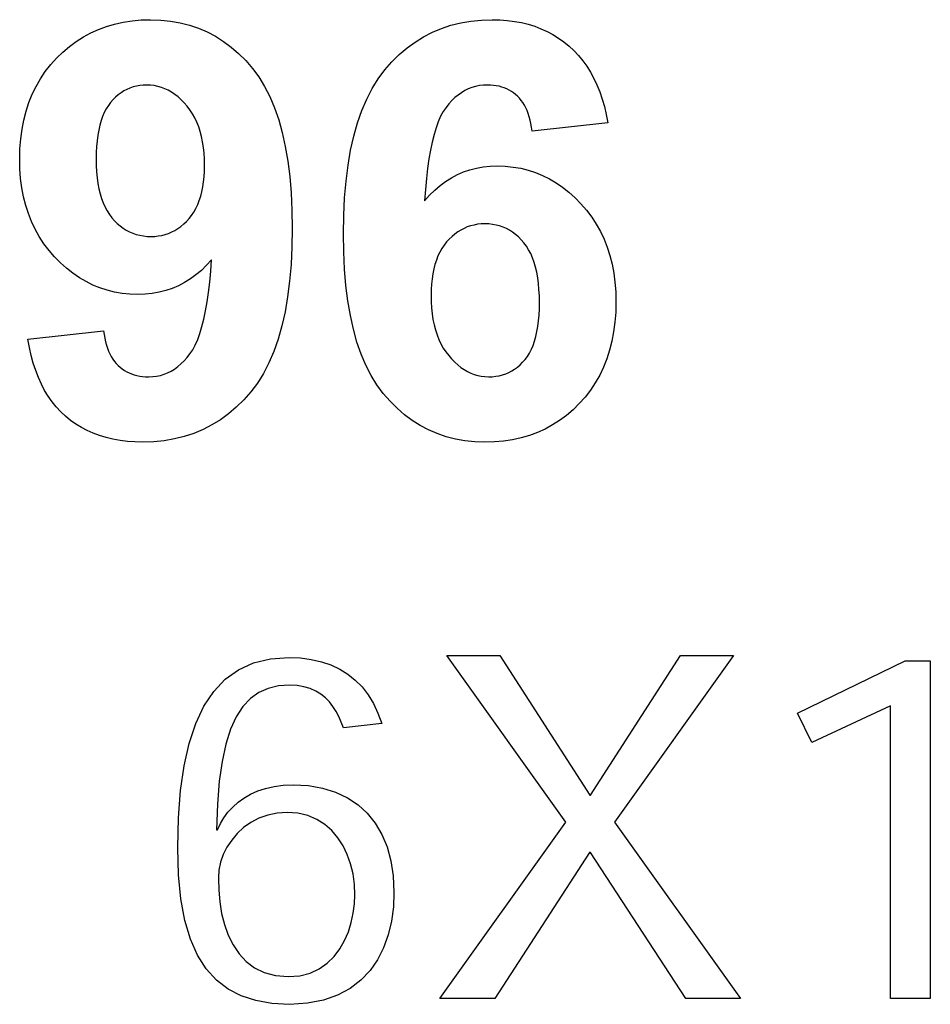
# Model space of a CAD drawing. Header units: inches. Extents: x 0.2 to 16.8, y 0.1 to 10.8.
# Tile 20 of 59: x 5.993 to 6.126, y 7.417 to 7.561. Entities that reach past the tile are written whole.
import ezdxf

# ---------------------------------------------------------------- set-up
doc = ezdxf.new("R2010")
doc.units = ezdxf.units.IN
doc.header["$LTSCALE"] = 0.935
doc.header["$MEASUREMENT"] = 0
doc.layers.get('0').update_dxf_attribs({"linetype": 'CONTINUOUS'})

msp = doc.modelspace()

# ---------------------------------------------------------------- linework, layer by layer
at = {"color": 7, "linetype": 'CONTINUOUS'}
for p, q in [((6.00712, 7.56049), (6.00837, 7.56077)), ((6.00837, 7.56077), (6.00966, 7.56096)), ((6.00966, 7.56096), (6.01098, 7.56108)), ((6.01098, 7.56108), (6.01235, 7.56112)), ((6.01235, 7.56112), (6.01385, 7.56107)), ((6.01385, 7.56107), (6.01529, 7.56092)), ((6.01529, 7.56092), (6.01669, 7.56067)), ((6.01669, 7.56067), (6.01805, 7.56033)), ((6.05627, 7.5603), (6.0577, 7.56066)), ((6.0577, 7.56066), (6.05918, 7.56091)), ((6.05918, 7.56091), (6.06071, 7.56107)), ((6.06071, 7.56107), (6.06229, 7.56112)), ((6.06229, 7.56112), (6.06341, 7.56109)), ((6.06341, 7.56109), (6.06449, 7.56101)), ((6.06449, 7.56101), (6.06554, 7.56088)), ((6.06554, 7.56088), (6.06656, 7.56069)), ((6.06656, 7.56069), (6.06755, 7.56045)), ((6.00255, 7.55862), (6.00363, 7.55921)), ((6.00363, 7.55921), (6.00475, 7.55971)), ((6.00475, 7.55971), (6.00592, 7.56014)), ((6.00592, 7.56014), (6.00712, 7.56049)), ((6.01805, 7.56033), (6.01936, 7.55988)), ((6.01936, 7.55988), (6.02062, 7.55934)), ((6.02062, 7.55934), (6.02184, 7.5587)), ((6.05227, 7.55862), (6.05355, 7.55928)), ((6.05355, 7.55928), (6.05488, 7.55984)), ((6.05488, 7.55984), (6.05627, 7.5603)), ((6.06755, 7.56045), (6.0685, 7.56016)), ((6.0685, 7.56016), (6.06942, 7.55981)), ((6.06942, 7.55981), (6.0703, 7.55941)), ((6.0703, 7.55941), (6.07116, 7.55895)), ((6.00051, 7.55722), (6.00151, 7.55796)), ((6.00151, 7.55796), (6.00255, 7.55862)), ((6.02184, 7.5587), (6.02302, 7.55796)), ((6.02302, 7.55796), (6.02415, 7.55712)), ((6.04985, 7.55699), (6.05104, 7.55785)), ((6.05104, 7.55785), (6.05227, 7.55862)), ((6.07116, 7.55895), (6.07198, 7.55844)), ((6.07198, 7.55844), (6.07277, 7.55788)), ((6.07277, 7.55788), (6.07352, 7.55727)), ((5.99863, 7.55551), (5.99955, 7.5564)), ((5.99955, 7.5564), (6.00051, 7.55722)), ((6.02415, 7.55712), (6.02523, 7.55618)), ((6.04872, 7.55602), (6.04985, 7.55699)), ((6.07352, 7.55727), (6.07424, 7.5566)), ((6.07424, 7.5566), (6.07491, 7.55588)), ((5.99777, 7.55455), (5.99863, 7.55551)), ((6.02523, 7.55618), (6.02627, 7.55514)), ((6.02627, 7.55514), (6.02726, 7.554)), ((6.0466, 7.55377), (6.04764, 7.55495)), ((6.04764, 7.55495), (6.04872, 7.55602)), ((6.07491, 7.55588), (6.07554, 7.55512)), ((6.07554, 7.55512), (6.07612, 7.55431)), ((5.99627, 7.55248), (5.99698, 7.55354)), ((5.99698, 7.55354), (5.99777, 7.55455)), ((6.02726, 7.554), (6.02818, 7.55276)), ((6.04564, 7.55248), (6.0466, 7.55377)), ((6.07612, 7.55431), (6.07666, 7.55345)), ((6.07666, 7.55345), (6.07716, 7.55254)), ((5.99564, 7.55137), (5.99627, 7.55248)), ((6.02818, 7.55276), (6.02903, 7.55138)), ((6.04475, 7.55107), (6.04564, 7.55248)), ((6.07716, 7.55254), (6.0776, 7.55158)), ((5.99508, 7.55022), (5.99564, 7.55137)), ((6.00847, 7.55071), (6.00805, 7.55044)), ((6.0089, 7.55094), (6.00847, 7.55071)), ((6.00935, 7.55113), (6.0089, 7.55094)), ((6.00981, 7.55129), (6.00935, 7.55113)), ((6.01029, 7.55141), (6.00981, 7.55129)), ((6.01078, 7.5515), (6.01029, 7.55141)), ((6.01129, 7.55155), (6.01078, 7.5515)), ((6.01181, 7.55157), (6.01129, 7.55155)), ((6.01236, 7.55155), (6.01181, 7.55157)), ((6.0129, 7.55148), (6.01236, 7.55155)), ((6.01343, 7.55138), (6.0129, 7.55148)), ((6.01395, 7.55123), (6.01343, 7.55138)), ((6.01446, 7.55103), (6.01395, 7.55123)), ((6.01495, 7.5508), (6.01446, 7.55103)), ((6.01544, 7.55052), (6.01495, 7.5508)), ((6.02903, 7.55138), (6.0298, 7.54988)), ((6.04396, 7.54952), (6.04475, 7.55107)), ((6.05828, 7.55075), (6.05779, 7.55045)), ((6.0588, 7.551), (6.05828, 7.55075)), ((6.05932, 7.55121), (6.0588, 7.551)), ((6.05987, 7.55136), (6.05932, 7.55121)), ((6.06042, 7.55148), (6.05987, 7.55136)), ((6.061, 7.55155), (6.06042, 7.55148)), ((6.06159, 7.55157), (6.061, 7.55155)), ((6.06204, 7.55156), (6.06159, 7.55157)), ((6.06247, 7.55152), (6.06204, 7.55156)), ((6.06289, 7.55147), (6.06247, 7.55152)), ((6.06329, 7.55139), (6.06289, 7.55147)), ((6.06368, 7.55128), (6.06329, 7.55139)), ((6.06406, 7.55116), (6.06368, 7.55128)), ((6.06442, 7.55101), (6.06406, 7.55116)), ((6.06477, 7.55084), (6.06442, 7.55101)), ((6.0651, 7.55065), (6.06477, 7.55084)), ((6.06542, 7.55043), (6.0651, 7.55065)), ((6.0776, 7.55158), (6.07801, 7.55058)), ((6.07801, 7.55058), (6.07837, 7.54952)), ((5.99459, 7.54901), (5.99508, 7.55022)), ((6.00689, 7.54944), (6.00653, 7.54904)), ((6.00726, 7.54981), (6.00689, 7.54944)), ((6.00765, 7.55014), (6.00726, 7.54981)), ((6.00805, 7.55044), (6.00765, 7.55014)), ((6.01592, 7.5502), (6.01544, 7.55052)), ((6.01638, 7.54983), (6.01592, 7.5502)), ((6.01683, 7.54943), (6.01638, 7.54983)), ((6.01728, 7.54898), (6.01683, 7.54943)), ((6.0298, 7.54988), (6.03048, 7.54825)), ((6.04324, 7.54785), (6.04396, 7.54952)), ((6.05639, 7.54929), (6.05596, 7.54882)), ((6.05684, 7.54973), (6.05639, 7.54929)), ((6.05731, 7.55011), (6.05684, 7.54973)), ((6.05779, 7.55045), (6.05731, 7.55011)), ((6.06572, 7.55019), (6.06542, 7.55043)), ((6.06601, 7.54993), (6.06572, 7.55019)), ((6.06629, 7.54964), (6.06601, 7.54993)), ((6.06654, 7.54933), (6.06629, 7.54964)), ((6.06678, 7.549), (6.06654, 7.54933)), ((6.07837, 7.54952), (6.07868, 7.54842)), ((5.99384, 7.54645), (5.99418, 7.54775)), ((5.99418, 7.54775), (5.99459, 7.54901)), ((6.00589, 7.54811), (6.00561, 7.54757)), ((6.0062, 7.5486), (6.00589, 7.54811)), ((6.00653, 7.54904), (6.0062, 7.5486)), ((6.01771, 7.54848), (6.01728, 7.54898)), ((6.01812, 7.54795), (6.01771, 7.54848)), ((6.01849, 7.54738), (6.01812, 7.54795)), ((6.03048, 7.54825), (6.03109, 7.54649)), ((6.04261, 7.54604), (6.04324, 7.54785)), ((6.05514, 7.5477), (6.05476, 7.547)), ((6.05554, 7.54829), (6.05514, 7.5477)), ((6.05596, 7.54882), (6.05554, 7.54829)), ((6.067, 7.54863), (6.06678, 7.549)), ((6.0672, 7.54825), (6.067, 7.54863)), ((6.06739, 7.54784), (6.0672, 7.54825)), ((6.06755, 7.5474), (6.06739, 7.54784)), ((6.07868, 7.54842), (6.07895, 7.54727)), ((5.99358, 7.5451), (5.99384, 7.54645)), ((6.00514, 7.54637), (6.00495, 7.5457)), ((6.00536, 7.54699), (6.00514, 7.54637)), ((6.00561, 7.54757), (6.00536, 7.54699)), ((6.01883, 7.54678), (6.01849, 7.54738)), ((6.01913, 7.54615), (6.01883, 7.54678)), ((6.03109, 7.54649), (6.03161, 7.54461)), ((6.05476, 7.547), (6.05441, 7.54621)), ((6.0677, 7.54694), (6.06755, 7.5474)), ((6.06783, 7.54645), (6.0677, 7.54694)), ((6.06794, 7.54594), (6.06783, 7.54645)), ((6.07895, 7.54727), (6.07918, 7.54607)), ((5.99339, 7.54369), (5.99358, 7.5451)), ((6.00479, 7.54499), (6.00465, 7.54423)), ((6.00495, 7.5457), (6.00479, 7.54499)), ((6.0194, 7.54547), (6.01913, 7.54615)), ((6.01963, 7.54477), (6.0194, 7.54547)), ((6.04207, 7.54411), (6.04261, 7.54604)), ((6.05409, 7.54532), (6.05379, 7.54433)), ((6.05441, 7.54621), (6.05409, 7.54532)), ((6.06804, 7.5454), (6.06794, 7.54594)), ((6.06811, 7.54484), (6.06804, 7.5454)), ((6.07918, 7.54607), (6.06811, 7.54484)), ((5.99328, 7.54224), (5.99339, 7.54369)), ((6.00455, 7.54343), (6.00448, 7.54258)), ((6.00465, 7.54423), (6.00455, 7.54343)), ((6.01982, 7.54403), (6.01963, 7.54477)), ((6.01998, 7.54325), (6.01982, 7.54403)), ((6.03161, 7.54461), (6.03205, 7.54259)), ((6.0416, 7.54205), (6.04207, 7.54411)), ((6.05379, 7.54433), (6.05352, 7.54324)), ((5.99324, 7.54074), (5.99328, 7.54224)), ((6.00448, 7.54258), (6.00443, 7.54169)), ((6.0201, 7.54244), (6.01998, 7.54325)), ((6.02019, 7.5416), (6.0201, 7.54244)), ((6.03205, 7.54259), (6.03242, 7.54045)), ((6.04122, 7.53986), (6.0416, 7.54205)), ((6.05327, 7.54206), (6.05305, 7.54077)), ((6.05352, 7.54324), (6.05327, 7.54206)), ((5.99328, 7.5393), (5.99324, 7.54074)), ((6.00443, 7.54169), (6.00442, 7.54075)), ((6.00442, 7.54075), (6.00443, 7.5398)), ((6.02024, 7.54072), (6.02019, 7.5416)), ((6.02026, 7.5398), (6.02024, 7.54072)), ((6.05305, 7.54077), (6.05286, 7.53939)), ((5.99338, 7.5379), (5.99328, 7.5393)), ((6.00443, 7.5398), (6.00448, 7.53889)), ((6.02024, 7.53897), (6.02026, 7.5398)), ((6.03242, 7.54045), (6.0327, 7.53819)), ((6.04093, 7.53754), (6.04122, 7.53986)), ((6.05286, 7.53939), (6.05269, 7.5379)), ((6.05809, 7.53886), (6.05902, 7.53917)), ((6.05902, 7.53917), (6.05998, 7.53942)), ((6.05998, 7.53942), (6.06096, 7.5396)), ((6.06096, 7.5396), (6.06197, 7.53971)), ((6.06197, 7.53971), (6.06301, 7.53974)), ((6.06301, 7.53974), (6.06419, 7.5397)), ((6.06419, 7.5397), (6.06534, 7.53959)), ((6.06534, 7.53959), (6.06646, 7.5394)), ((6.06646, 7.5394), (6.06755, 7.53913)), ((6.06755, 7.53913), (6.06861, 7.53878)), ((5.99356, 7.53655), (5.99338, 7.5379)), ((6.00448, 7.53889), (6.00456, 7.53802)), ((6.00456, 7.53802), (6.00467, 7.5372)), ((6.02012, 7.5374), (6.0202, 7.53817)), ((6.0202, 7.53817), (6.02024, 7.53897)), ((6.0327, 7.53819), (6.0329, 7.53579)), ((6.05269, 7.5379), (6.05254, 7.53632)), ((6.05549, 7.53747), (6.05633, 7.53801)), ((6.05633, 7.53801), (6.0572, 7.53847)), ((6.0572, 7.53847), (6.05809, 7.53886)), ((6.06861, 7.53878), (6.06964, 7.53836)), ((6.06964, 7.53836), (6.07065, 7.53786)), ((6.07065, 7.53786), (6.07163, 7.53728)), ((5.99381, 7.53524), (5.99356, 7.53655)), ((6.00467, 7.5372), (6.00482, 7.53642)), ((6.00482, 7.53642), (6.00499, 7.53568)), ((6.01987, 7.53598), (6.02001, 7.53667)), ((6.02001, 7.53667), (6.02012, 7.5374)), ((6.04072, 7.5351), (6.04093, 7.53754)), ((6.05254, 7.53632), (6.05242, 7.53464)), ((6.05314, 7.53546), (6.05389, 7.5362)), ((6.05389, 7.5362), (6.05468, 7.53687)), ((6.05468, 7.53687), (6.05549, 7.53747)), ((6.07163, 7.53728), (6.07258, 7.53663)), ((6.07258, 7.53663), (6.0735, 7.53589)), ((5.99413, 7.53398), (5.99381, 7.53524)), ((6.00499, 7.53568), (6.0052, 7.53499)), ((6.0052, 7.53499), (6.00544, 7.53434)), ((6.01949, 7.53469), (6.01969, 7.53532)), ((6.01969, 7.53532), (6.01987, 7.53598)), ((6.0329, 7.53579), (6.03302, 7.53327)), ((6.04059, 7.53252), (6.04072, 7.5351)), ((6.05242, 7.53464), (6.05314, 7.53546)), ((6.0735, 7.53589), (6.0744, 7.53509)), ((6.0744, 7.53509), (6.07526, 7.5342)), ((5.99452, 7.53277), (5.99413, 7.53398)), ((6.00544, 7.53434), (6.00571, 7.53373)), ((6.00571, 7.53373), (6.00601, 7.53317)), ((6.01869, 7.53301), (6.01898, 7.53354)), ((6.01898, 7.53354), (6.01925, 7.5341)), ((6.01925, 7.5341), (6.01949, 7.53469)), ((6.07526, 7.5342), (6.07608, 7.53326)), ((5.99498, 7.5316), (5.99452, 7.53277)), ((6.00601, 7.53317), (6.00635, 7.53265)), ((6.00635, 7.53265), (6.00671, 7.53217)), ((6.00671, 7.53217), (6.0071, 7.53173)), ((6.01761, 7.53164), (6.01799, 7.53206)), ((6.01799, 7.53206), (6.01836, 7.53252)), ((6.01836, 7.53252), (6.01869, 7.53301)), ((6.03302, 7.53327), (6.03306, 7.53062)), ((6.04055, 7.52981), (6.04059, 7.53252)), ((6.07608, 7.53326), (6.07683, 7.53227)), ((6.07683, 7.53227), (6.0775, 7.53123)), ((5.99551, 7.53048), (5.99498, 7.5316)), ((5.99611, 7.52941), (5.99551, 7.53048)), ((6.0071, 7.53173), (6.00751, 7.53133)), ((6.00751, 7.53133), (6.00793, 7.53097)), ((6.00793, 7.53097), (6.00837, 7.53065)), ((6.00837, 7.53065), (6.00882, 7.53037)), ((6.01593, 7.53033), (6.01637, 7.5306)), ((6.01637, 7.5306), (6.0168, 7.53091)), ((6.0168, 7.53091), (6.01721, 7.53126)), ((6.01721, 7.53126), (6.01761, 7.53164)), ((6.03306, 7.53062), (6.03302, 7.52792)), ((6.05818, 7.53062), (6.05772, 7.53038)), ((6.05865, 7.53082), (6.05818, 7.53062)), ((6.05914, 7.53098), (6.05865, 7.53082)), ((6.05964, 7.53111), (6.05914, 7.53098)), ((6.06016, 7.53121), (6.05964, 7.53111)), ((6.06069, 7.53126), (6.06016, 7.53121)), ((6.06124, 7.53128), (6.06069, 7.53126)), ((6.0618, 7.53126), (6.06124, 7.53128)), ((6.06234, 7.5312), (6.0618, 7.53126)), ((6.06287, 7.53111), (6.06234, 7.5312)), ((6.06338, 7.53097), (6.06287, 7.53111)), ((6.06388, 7.5308), (6.06338, 7.53097)), ((6.06436, 7.53059), (6.06388, 7.5308)), ((6.06483, 7.53034), (6.06436, 7.53059)), ((6.0775, 7.53123), (6.0781, 7.53015)), ((5.99679, 7.52838), (5.99611, 7.52941)), ((6.00882, 7.53037), (6.00929, 7.53012)), ((6.00929, 7.53012), (6.00977, 7.52991)), ((6.00977, 7.52991), (6.01027, 7.52974)), ((6.01027, 7.52974), (6.01078, 7.52961)), ((6.01078, 7.52961), (6.01131, 7.52951)), ((6.01131, 7.52951), (6.01186, 7.52945)), ((6.01186, 7.52945), (6.01242, 7.52943)), ((6.01242, 7.52943), (6.01297, 7.52945)), ((6.01297, 7.52945), (6.0135, 7.52951)), ((6.0135, 7.52951), (6.01401, 7.5296)), ((6.01401, 7.5296), (6.01451, 7.52973)), ((6.01451, 7.52973), (6.015, 7.52989)), ((6.015, 7.52989), (6.01547, 7.53009)), ((6.01547, 7.53009), (6.01593, 7.53033)), ((6.04059, 7.52718), (6.04055, 7.52981)), ((6.05602, 7.52906), (6.05563, 7.52863)), ((6.05642, 7.52944), (6.05602, 7.52906)), ((6.05684, 7.52979), (6.05642, 7.52944)), ((6.05727, 7.5301), (6.05684, 7.52979)), ((6.05772, 7.53038), (6.05727, 7.5301)), ((6.06528, 7.53005), (6.06483, 7.53034)), ((6.06571, 7.52972), (6.06528, 7.53005)), ((6.06613, 7.52936), (6.06571, 7.52972)), ((6.06653, 7.52895), (6.06613, 7.52936)), ((6.0781, 7.53015), (6.07864, 7.52903)), ((6.07864, 7.52903), (6.0791, 7.52786)), ((5.99753, 7.52739), (5.99679, 7.52838)), ((6.03302, 7.52792), (6.0329, 7.52535)), ((6.05494, 7.52768), (6.05464, 7.52715)), ((6.05527, 7.52817), (6.05494, 7.52768)), ((6.05563, 7.52863), (6.05527, 7.52817)), ((6.06692, 7.52851), (6.06653, 7.52895)), ((6.06728, 7.52803), (6.06692, 7.52851)), ((6.06761, 7.5275), (6.06728, 7.52803)), ((6.0791, 7.52786), (6.07949, 7.52665)), ((5.99834, 7.52646), (5.99753, 7.52739)), ((5.99921, 7.52558), (5.99834, 7.52646)), ((6.04071, 7.52466), (6.04059, 7.52718)), ((6.05437, 7.52659), (6.05413, 7.52599)), ((6.05464, 7.52715), (6.05437, 7.52659)), ((6.06792, 7.52693), (6.06761, 7.5275)), ((6.06818, 7.52631), (6.06792, 7.52693)), ((6.06842, 7.52565), (6.06818, 7.52631)), ((6.07949, 7.52665), (6.07981, 7.52539)), ((6.0001, 7.52478), (5.99921, 7.52558)), ((6.00102, 7.52405), (6.0001, 7.52478)), ((6.02056, 7.52522), (6.01979, 7.52448)), ((6.02129, 7.52603), (6.02056, 7.52522)), ((6.02116, 7.52434), (6.02129, 7.52603)), ((6.0329, 7.52535), (6.03269, 7.52291)), ((6.04091, 7.52228), (6.04071, 7.52466)), ((6.05375, 7.52469), (6.05361, 7.52399)), ((6.05392, 7.52536), (6.05375, 7.52469)), ((6.05413, 7.52599), (6.05392, 7.52536)), ((6.06863, 7.52495), (6.06842, 7.52565)), ((6.0688, 7.5242), (6.06863, 7.52495)), ((6.07981, 7.52539), (6.08005, 7.52409)), ((6.00196, 7.52341), (6.00102, 7.52405)), ((6.00294, 7.52284), (6.00196, 7.52341)), ((6.01818, 7.52322), (6.01732, 7.52269)), ((6.019, 7.52382), (6.01818, 7.52322)), ((6.01979, 7.52448), (6.019, 7.52382)), ((6.02101, 7.52275), (6.02116, 7.52434)), ((6.0535, 7.52325), (6.05342, 7.52248)), ((6.05361, 7.52399), (6.0535, 7.52325)), ((6.06894, 7.5234), (6.0688, 7.5242)), ((6.06905, 7.52257), (6.06894, 7.5234)), ((6.08005, 7.52409), (6.08023, 7.52274)), ((6.00394, 7.52234), (6.00294, 7.52284)), ((6.00497, 7.52192), (6.00394, 7.52234)), ((6.00602, 7.52158), (6.00497, 7.52192)), ((6.01553, 7.52185), (6.01459, 7.52153)), ((6.01644, 7.52224), (6.01553, 7.52185)), ((6.01732, 7.52269), (6.01644, 7.52224)), ((6.02083, 7.52125), (6.02101, 7.52275)), ((6.03269, 7.52291), (6.03239, 7.5206)), ((6.0412, 7.52002), (6.04091, 7.52228)), ((6.05342, 7.52248), (6.05337, 7.52167)), ((6.06913, 7.52169), (6.06905, 7.52257)), ((6.08023, 7.52274), (6.08034, 7.52135)), ((6.00711, 7.52131), (6.00602, 7.52158)), ((6.00822, 7.52112), (6.00711, 7.52131)), ((6.00936, 7.52101), (6.00822, 7.52112)), ((6.01052, 7.52097), (6.00936, 7.52101)), ((6.01158, 7.52101), (6.01052, 7.52097)), ((6.01261, 7.52111), (6.01158, 7.52101)), ((6.01361, 7.52129), (6.01261, 7.52111)), ((6.01459, 7.52153), (6.01361, 7.52129)), ((6.02063, 7.51986), (6.02083, 7.52125)), ((6.03239, 7.5206), (6.03202, 7.51842)), ((6.05337, 7.52167), (6.05335, 7.52083)), ((6.05335, 7.52083), (6.05337, 7.5199)), ((6.06918, 7.52076), (6.06913, 7.52169)), ((6.0692, 7.51979), (6.06918, 7.52076)), ((6.08034, 7.52135), (6.08037, 7.51991)), ((6.0204, 7.51856), (6.02063, 7.51986)), ((6.04156, 7.51789), (6.0412, 7.52002)), ((6.05337, 7.5199), (6.05343, 7.519)), ((6.05343, 7.519), (6.05352, 7.51814)), ((6.06918, 7.51885), (6.0692, 7.51979)), ((6.08037, 7.51991), (6.08034, 7.51839)), ((6.02015, 7.51737), (6.0204, 7.51856)), ((6.03202, 7.51842), (6.03156, 7.51636)), ((6.04201, 7.51588), (6.04156, 7.51789)), ((6.05352, 7.51814), (6.05364, 7.51732)), ((6.06906, 7.5171), (6.06914, 7.51795)), ((6.06914, 7.51795), (6.06918, 7.51885)), ((6.08034, 7.51839), (6.08022, 7.51692)), ((6.01957, 7.51527), (6.01987, 7.51627)), ((6.01987, 7.51627), (6.02015, 7.51737)), ((6.03156, 7.51636), (6.03101, 7.51443)), ((6.05364, 7.51732), (6.0538, 7.51653)), ((6.0538, 7.51653), (6.054, 7.51578)), ((6.06883, 7.51553), (6.06896, 7.51629)), ((6.06896, 7.51629), (6.06906, 7.5171)), ((6.08022, 7.51692), (6.08004, 7.51549)), ((5.99444, 7.51441), (6.0055, 7.51565)), ((6.0055, 7.51565), (6.00558, 7.51509)), ((6.00558, 7.51509), (6.00567, 7.51456)), ((6.01925, 7.51437), (6.01957, 7.51527)), ((6.04253, 7.514), (6.04201, 7.51588)), ((6.054, 7.51578), (6.05423, 7.51506)), ((6.05423, 7.51506), (6.0545, 7.51438)), ((6.06848, 7.51414), (6.06867, 7.51482)), ((6.06867, 7.51482), (6.06883, 7.51553)), ((6.08004, 7.51549), (6.07978, 7.51412)), ((5.99466, 7.51319), (5.99444, 7.51441)), ((5.99492, 7.51202), (5.99466, 7.51319)), ((6.00567, 7.51456), (6.00579, 7.51405)), ((6.00579, 7.51405), (6.00592, 7.51356)), ((6.00592, 7.51356), (6.00607, 7.5131)), ((6.01852, 7.51286), (6.0189, 7.51356)), ((6.0189, 7.51356), (6.01925, 7.51437)), ((6.03101, 7.51443), (6.03038, 7.51263)), ((6.04314, 7.51224), (6.04253, 7.514)), ((6.0545, 7.51438), (6.0548, 7.51374)), ((6.0548, 7.51374), (6.05514, 7.51313)), ((6.06801, 7.51294), (6.06826, 7.51352)), ((6.06826, 7.51352), (6.06848, 7.51414)), ((6.07978, 7.51412), (6.07945, 7.5128)), ((5.99523, 7.5109), (5.99492, 7.51202)), ((6.00607, 7.5131), (6.00624, 7.51267)), ((6.00624, 7.51267), (6.00642, 7.51226)), ((6.00642, 7.51226), (6.00662, 7.51187)), ((6.00662, 7.51187), (6.00685, 7.51151)), ((6.01726, 7.51124), (6.0177, 7.51172)), ((6.0177, 7.51172), (6.01812, 7.51226)), ((6.01812, 7.51226), (6.01852, 7.51286)), ((6.03038, 7.51263), (6.02967, 7.51096)), ((6.04382, 7.51062), (6.04314, 7.51224)), ((6.05514, 7.51313), (6.05552, 7.51256)), ((6.05552, 7.51256), (6.05593, 7.51202)), ((6.05593, 7.51202), (6.05636, 7.51153)), ((6.0671, 7.51146), (6.06743, 7.51191)), ((6.06743, 7.51191), (6.06774, 7.5124)), ((6.06774, 7.5124), (6.06801, 7.51294)), ((6.07945, 7.5128), (6.07904, 7.51153)), ((5.99558, 7.50983), (5.99523, 7.5109)), ((6.00685, 7.51151), (6.00709, 7.51117)), ((6.00709, 7.51117), (6.00734, 7.51086)), ((6.00734, 7.51086), (6.00762, 7.51057)), ((6.00762, 7.51057), (6.00791, 7.51031)), ((6.00791, 7.51031), (6.00822, 7.51007)), ((6.01587, 7.51006), (6.01635, 7.51041)), ((6.01635, 7.51041), (6.01681, 7.5108)), ((6.01681, 7.5108), (6.01726, 7.51124)), ((6.02967, 7.51096), (6.02887, 7.50942)), ((6.04459, 7.50911), (6.04382, 7.51062)), ((6.05636, 7.51153), (6.05681, 7.51108)), ((6.05681, 7.51108), (6.05726, 7.51067)), ((6.05726, 7.51067), (6.05772, 7.5103)), ((6.05772, 7.5103), (6.05819, 7.50998)), ((6.06556, 7.51005), (6.06597, 7.51035)), ((6.06597, 7.51035), (6.06636, 7.51069)), ((6.06636, 7.51069), (6.06673, 7.51106)), ((6.06673, 7.51106), (6.0671, 7.51146)), ((6.07855, 7.51032), (6.078, 7.50915)), ((6.07904, 7.51153), (6.07855, 7.51032)), ((5.99597, 7.50881), (5.99558, 7.50983)), ((6.00822, 7.51007), (6.00854, 7.50985)), ((6.00854, 7.50985), (6.00888, 7.50966)), ((6.00888, 7.50966), (6.00923, 7.50949)), ((6.00923, 7.50949), (6.00959, 7.50934)), ((6.00959, 7.50934), (6.00998, 7.50921)), ((6.00998, 7.50921), (6.01037, 7.50911)), ((6.01037, 7.50911), (6.01078, 7.50903)), ((6.01078, 7.50903), (6.01121, 7.50897)), ((6.01121, 7.50897), (6.01165, 7.50894)), ((6.01165, 7.50894), (6.01211, 7.50893)), ((6.01211, 7.50893), (6.01269, 7.50895)), ((6.01269, 7.50895), (6.01325, 7.50902)), ((6.01325, 7.50902), (6.0138, 7.50913)), ((6.0138, 7.50913), (6.01434, 7.5093)), ((6.01434, 7.5093), (6.01486, 7.5095)), ((6.01486, 7.5095), (6.01537, 7.50976)), ((6.01537, 7.50976), (6.01587, 7.51006)), ((6.02887, 7.50942), (6.02798, 7.508)), ((6.04544, 7.50774), (6.04459, 7.50911)), ((6.05819, 7.50998), (6.05867, 7.5097)), ((6.05867, 7.5097), (6.05916, 7.50946)), ((6.05916, 7.50946), (6.05967, 7.50927)), ((6.05967, 7.50927), (6.06018, 7.50912)), ((6.06018, 7.50912), (6.0607, 7.50901)), ((6.0607, 7.50901), (6.06123, 7.50895)), ((6.06123, 7.50895), (6.06178, 7.50893)), ((6.06178, 7.50893), (6.0623, 7.50894)), ((6.0623, 7.50894), (6.06281, 7.509)), ((6.06281, 7.509), (6.06331, 7.50908)), ((6.06331, 7.50908), (6.06379, 7.50921)), ((6.06379, 7.50921), (6.06426, 7.50937)), ((6.06426, 7.50937), (6.06471, 7.50956)), ((6.06471, 7.50956), (6.06514, 7.50979)), ((6.06514, 7.50979), (6.06556, 7.51005)), ((6.078, 7.50915), (6.07736, 7.50804)), ((5.99641, 7.50785), (5.99597, 7.50881)), ((5.99689, 7.50693), (5.99641, 7.50785)), ((6.02798, 7.508), (6.02701, 7.50671)), ((6.04637, 7.50649), (6.04544, 7.50774)), ((6.07736, 7.50804), (6.07666, 7.50697)), ((5.99741, 7.50607), (5.99689, 7.50693)), ((5.99798, 7.50526), (5.99741, 7.50607)), ((6.02701, 7.50671), (6.02598, 7.50554)), ((6.04736, 7.50535), (6.04637, 7.50649)), ((6.07587, 7.50596), (6.07502, 7.505)), ((6.07666, 7.50697), (6.07587, 7.50596)), ((5.99859, 7.50451), (5.99798, 7.50526)), ((5.99925, 7.5038), (5.99859, 7.50451)), ((6.02598, 7.50554), (6.02489, 7.50447)), ((6.0484, 7.50432), (6.04736, 7.50535)), ((6.07502, 7.505), (6.0741, 7.5041)), ((5.99994, 7.50315), (5.99925, 7.5038)), ((6.00068, 7.50255), (5.99994, 7.50315)), ((6.02375, 7.50351), (6.02257, 7.50264)), ((6.02489, 7.50447), (6.02375, 7.50351)), ((6.04948, 7.50338), (6.0484, 7.50432)), ((6.05061, 7.50254), (6.04948, 7.50338)), ((6.07314, 7.50328), (6.07214, 7.50254)), ((6.0741, 7.5041), (6.07314, 7.50328)), ((6.00145, 7.502), (6.00068, 7.50255)), ((6.00226, 7.5015), (6.00145, 7.502)), ((6.02133, 7.50188), (6.02004, 7.50121)), ((6.02257, 7.50264), (6.02133, 7.50188)), ((6.05178, 7.5018), (6.05061, 7.50254)), ((6.05299, 7.50115), (6.05178, 7.5018)), ((6.0711, 7.50188), (6.07001, 7.50129)), ((6.07214, 7.50254), (6.0711, 7.50188)), ((6.00311, 7.50105), (6.00226, 7.5015)), ((6.004, 7.50066), (6.00311, 7.50105)), ((6.00492, 7.50032), (6.004, 7.50066)), ((6.00588, 7.50003), (6.00492, 7.50032)), ((6.0173, 7.50019), (6.01586, 7.49984)), ((6.0187, 7.50065), (6.0173, 7.50019)), ((6.02004, 7.50121), (6.0187, 7.50065)), ((6.05425, 7.50061), (6.05299, 7.50115)), ((6.05556, 7.50017), (6.05425, 7.50061)), ((6.06772, 7.50035), (6.0665, 7.5)), ((6.06889, 7.50078), (6.06772, 7.50035)), ((6.07001, 7.50129), (6.06889, 7.50078)), ((6.00687, 7.4998), (6.00588, 7.50003)), ((6.00791, 7.49961), (6.00687, 7.4998)), ((6.00898, 7.49948), (6.00791, 7.49961)), ((6.01008, 7.4994), (6.00898, 7.49948)), ((6.01123, 7.49938), (6.01008, 7.4994)), ((6.01282, 7.49943), (6.01123, 7.49938)), ((6.01437, 7.49958), (6.01282, 7.49943)), ((6.01586, 7.49984), (6.01437, 7.49958)), ((6.05691, 7.49982), (6.05556, 7.50017)), ((6.0583, 7.49957), (6.05691, 7.49982)), ((6.05974, 7.49943), (6.0583, 7.49957)), ((6.06122, 7.49938), (6.05974, 7.49943)), ((6.06261, 7.49942), (6.06122, 7.49938)), ((6.06395, 7.49953), (6.06261, 7.49942)), ((6.06525, 7.49973), (6.06395, 7.49953)), ((6.0665, 7.5), (6.06525, 7.49973)), ((6.02522, 7.46609), (6.02742, 7.46709)), ((6.02742, 7.46709), (6.02988, 7.46769)), ((6.02988, 7.46769), (6.03262, 7.46789)), ((6.03262, 7.46789), (6.03428, 7.46782)), ((6.03428, 7.46782), (6.03586, 7.46762)), ((6.03586, 7.46762), (6.03734, 7.46728)), ((6.03734, 7.46728), (6.03873, 7.46681)), ((6.07306, 7.44381), (6.05567, 7.46817)), ((6.05567, 7.46817), (6.06339, 7.46817)), ((6.06339, 7.46817), (6.07654, 7.44779)), ((6.07668, 7.44779), (6.08981, 7.46817)), ((6.09756, 7.46817), (6.08016, 7.44381)), ((6.08981, 7.46817), (6.09756, 7.46817)), ((6.10693, 7.45977), (6.12266, 7.4674)), ((6.12266, 7.4674), (6.12631, 7.4674)), ((6.12631, 7.4674), (6.12631, 7.41804)), ((6.02328, 7.4647), (6.02522, 7.46609)), ((6.03873, 7.46681), (6.04001, 7.4662)), ((6.04001, 7.4662), (6.0412, 7.46546)), ((6.0216, 7.46292), (6.02328, 7.4647)), ((6.0412, 7.46546), (6.04229, 7.46459)), ((6.04229, 7.46459), (6.04328, 7.46358)), ((6.02017, 7.46077), (6.0216, 7.46292)), ((6.0282, 7.46277), (6.02696, 7.46189)), ((6.02957, 7.46338), (6.0282, 7.46277)), ((6.03107, 7.46373), (6.02957, 7.46338)), ((6.03271, 7.46384), (6.03107, 7.46373)), ((6.03379, 7.46378), (6.03271, 7.46384)), ((6.03478, 7.46362), (6.03379, 7.46378)), ((6.03569, 7.46335), (6.03478, 7.46362)), ((6.0365, 7.46298), (6.03569, 7.46335)), ((6.03724, 7.46253), (6.0365, 7.46298)), ((6.04328, 7.46358), (6.04415, 7.46245)), ((6.02696, 7.46189), (6.02586, 7.46072)), ((6.03791, 7.462), (6.03724, 7.46253)), ((6.0385, 7.4614), (6.03791, 7.462)), ((6.03902, 7.46073), (6.0385, 7.4614)), ((6.04415, 7.46245), (6.04493, 7.46117)), ((6.01897, 7.45824), (6.02017, 7.46077)), ((6.02586, 7.46072), (6.02489, 7.45923)), ((6.03949, 7.46001), (6.03902, 7.46073)), ((6.03989, 7.45925), (6.03949, 7.46001)), ((6.04493, 7.46117), (6.04559, 7.45977)), ((6.12051, 7.46083), (6.10901, 7.45547)), ((6.12051, 7.41804), (6.12051, 7.46083)), ((6.02489, 7.45923), (6.02406, 7.45741)), ((6.04024, 7.45844), (6.03989, 7.45925)), ((6.04559, 7.45977), (6.04614, 7.45824)), ((6.10901, 7.45547), (6.10693, 7.45977)), ((6.018, 7.45533), (6.01897, 7.45824)), ((6.02406, 7.45741), (6.02337, 7.45524)), ((6.04054, 7.4576), (6.04024, 7.45844)), ((6.04614, 7.45824), (6.04054, 7.4576)), ((6.01727, 7.45206), (6.018, 7.45533)), ((6.02337, 7.45524), (6.02282, 7.45271)), ((6.02282, 7.45271), (6.02241, 7.44979)), ((6.01675, 7.44843), (6.01727, 7.45206)), ((6.01644, 7.44443), (6.01675, 7.44843)), ((6.02241, 7.44979), (6.02215, 7.44646)), ((6.02698, 7.44791), (6.02803, 7.44838)), ((6.02803, 7.44838), (6.02918, 7.44876)), ((6.02918, 7.44876), (6.03042, 7.44905)), ((6.03042, 7.44905), (6.03176, 7.44922)), ((6.03176, 7.44922), (6.03319, 7.44928)), ((6.03319, 7.44928), (6.03543, 7.44916)), ((6.03543, 7.44916), (6.0375, 7.4488)), ((6.0375, 7.4488), (6.03941, 7.44822)), ((6.02515, 7.44672), (6.02602, 7.44735)), ((6.02602, 7.44735), (6.02698, 7.44791)), ((6.03941, 7.44822), (6.04114, 7.4474)), ((6.04114, 7.4474), (6.04268, 7.44637)), ((6.07654, 7.44779), (6.07668, 7.44779)), ((6.02215, 7.44646), (6.02202, 7.44271)), ((6.02368, 7.44526), (6.02437, 7.44602)), ((6.02437, 7.44602), (6.02515, 7.44672)), ((6.04268, 7.44637), (6.04404, 7.44513)), ((6.01634, 7.44009), (6.01644, 7.44443)), ((6.02258, 7.4436), (6.02309, 7.44445)), ((6.02309, 7.44445), (6.02368, 7.44526)), ((6.02821, 7.44438), (6.02703, 7.44376)), ((6.02949, 7.44484), (6.02821, 7.44438)), ((6.03086, 7.44513), (6.02949, 7.44484)), ((6.03233, 7.44523), (6.03086, 7.44513)), ((6.03391, 7.44512), (6.03233, 7.44523)), ((6.03536, 7.44477), (6.03391, 7.44512)), ((6.03666, 7.44423), (6.03536, 7.44477)), ((6.03783, 7.4435), (6.03666, 7.44423)), ((6.04404, 7.44513), (6.04521, 7.44368)), ((6.02202, 7.44271), (6.02217, 7.44271)), ((6.02217, 7.44271), (6.02258, 7.4436)), ((6.02597, 7.44302), (6.02503, 7.44215)), ((6.02703, 7.44376), (6.02597, 7.44302)), ((6.03886, 7.4426), (6.03783, 7.4435)), ((6.04521, 7.44368), (6.04618, 7.44203)), ((6.05462, 7.41804), (6.07306, 7.44381)), ((6.08016, 7.44381), (6.0986, 7.41804)), ((6.02422, 7.4412), (6.02353, 7.44016)), ((6.02503, 7.44215), (6.02422, 7.4412)), ((6.03975, 7.44155), (6.03886, 7.4426)), ((6.04051, 7.44038), (6.03975, 7.44155)), ((6.04618, 7.44203), (6.04694, 7.44019)), ((6.01646, 7.43613), (6.01634, 7.44009)), ((6.02353, 7.44016), (6.02299, 7.43908)), ((6.04112, 7.43909), (6.04051, 7.44038)), ((6.04694, 7.44019), (6.04749, 7.43816)), ((6.02299, 7.43908), (6.02259, 7.43795)), ((6.0416, 7.43771), (6.04112, 7.43909)), ((6.07652, 7.43939), (6.06266, 7.41804)), ((6.07668, 7.43939), (6.07652, 7.43939)), ((6.09057, 7.41804), (6.07668, 7.43939)), ((6.02259, 7.43795), (6.02235, 7.4368)), ((6.04195, 7.43625), (6.0416, 7.43771)), ((6.04749, 7.43816), (6.04783, 7.43595)), ((6.01681, 7.43259), (6.01646, 7.43613)), ((6.02235, 7.4368), (6.02227, 7.43566)), ((6.02227, 7.43566), (6.02227, 7.43558)), ((6.02227, 7.43558), (6.02232, 7.43388)), ((6.04215, 7.43473), (6.04195, 7.43625)), ((6.04783, 7.43595), (6.04794, 7.43356)), ((6.04222, 7.43318), (6.04215, 7.43473)), ((6.01739, 7.42946), (6.01681, 7.43259)), ((6.02232, 7.43388), (6.02248, 7.43217)), ((6.04216, 7.43187), (6.04222, 7.43318)), ((6.04794, 7.43356), (6.04785, 7.43142)), ((6.02248, 7.43217), (6.02275, 7.43049)), ((6.04199, 7.43051), (6.04216, 7.43187)), ((6.04785, 7.43142), (6.04758, 7.42934)), ((6.02275, 7.43049), (6.02316, 7.42886)), ((6.0417, 7.42915), (6.04199, 7.43051)), ((6.0182, 7.42673), (6.01739, 7.42946)), ((6.02316, 7.42886), (6.02371, 7.42731)), ((6.04128, 7.4278), (6.0417, 7.42915)), ((6.04758, 7.42934), (6.04711, 7.42734)), ((6.02371, 7.42731), (6.02442, 7.42587)), ((6.04072, 7.42651), (6.04128, 7.4278)), ((6.04711, 7.42734), (6.04643, 7.42546)), ((6.01924, 7.42437), (6.0182, 7.42673)), ((6.02442, 7.42587), (6.02529, 7.42458)), ((6.04003, 7.42528), (6.04072, 7.42651)), ((6.04643, 7.42546), (6.04555, 7.42371)), ((6.0205, 7.42237), (6.01924, 7.42437)), ((6.02529, 7.42458), (6.02633, 7.42345)), ((6.03818, 7.42319), (6.03918, 7.42417)), ((6.03918, 7.42417), (6.04003, 7.42528)), ((6.02633, 7.42345), (6.02756, 7.42253)), ((6.02756, 7.42253), (6.02899, 7.42183)), ((6.03701, 7.42238), (6.03818, 7.42319)), ((6.04555, 7.42371), (6.04444, 7.42212)), ((6.02199, 7.42073), (6.0205, 7.42237)), ((6.02899, 7.42183), (6.03062, 7.42139)), ((6.03062, 7.42139), (6.03248, 7.42124)), ((6.03248, 7.42124), (6.03417, 7.42138)), ((6.03417, 7.42138), (6.03568, 7.42177)), ((6.03568, 7.42177), (6.03701, 7.42238)), ((6.04444, 7.42212), (6.0431, 7.42071)), ((6.02369, 7.41941), (6.02199, 7.42073)), ((6.0431, 7.42071), (6.04153, 7.41951)), ((6.02561, 7.41842), (6.02369, 7.41941)), ((6.02775, 7.41773), (6.02561, 7.41842)), ((6.0397, 7.41853), (6.03762, 7.4178)), ((6.04153, 7.41951), (6.0397, 7.41853)), ((6.0301, 7.41732), (6.02775, 7.41773)), ((6.03266, 7.41719), (6.0301, 7.41732)), ((6.03528, 7.41735), (6.03266, 7.41719)), ((6.03762, 7.4178), (6.03528, 7.41735)), ((6.06266, 7.41804), (6.05462, 7.41804)), ((6.0986, 7.41804), (6.09057, 7.41804)), ((6.12631, 7.41804), (6.12051, 7.41804))]:
    msp.add_line(p, q, dxfattribs=at)

doc.saveas('drawing.dxf')
